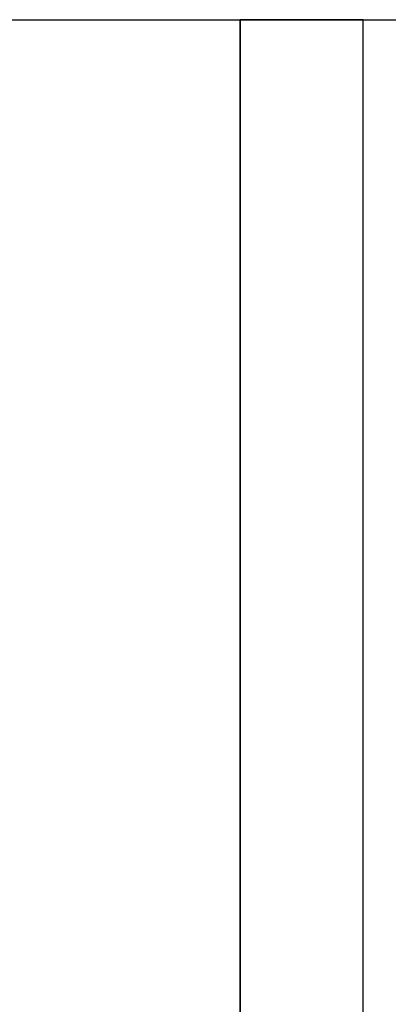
# Model space of a CAD drawing. Header units: metres. Extents: x 391.1 to 427.5, y 12.7 to 28.4.
# Tile 206 of 240: x 412.328 to 412.627, y 23.351 to 24.151. Entities that reach past the tile are written whole.
import ezdxf

# ---------------------------------------------------------------- set-up
doc = ezdxf.new("R2010")
doc.units = ezdxf.units.M
doc.layers.add('A-WALL-____-MCUT', color=7, linetype='Continuous', lineweight=25)
doc.layers.add('A-WALL-____-OTLN', color=7, linetype='Continuous', lineweight=25)

# ---------------------------------------------------------------- blocks, each defined once
blk = doc.blocks.new('Family - Evans P-1-153354-01_ENLLUMENAT_PS1')
at = {"layer": 'A-WALL-____-MCUT', "color": 253, "true_color": 0xaaaaaa}
for p, q in [((3.32, 0.1), (1.47026, 0.1)), ((3.32, 0), (3.32, 0.1)), ((1.47026, 0), (3.32, 0))]:
    blk.add_line(p, q, dxfattribs=at)
at = {"layer": 'A-WALL-____-OTLN', "color": 253, "true_color": 0xaaaaaa}
for p, q in [((1.47026, 0.1), (3.32, 0.1)), ((3.32, 0.1), (3.32, 0)), ((1.47026, 0), (3.32, 0))]:
    blk.add_line(p, q, dxfattribs=at)
at = {"layer": 'A-WALL-____-OTLN', "color": 253, "lineweight": 18, "true_color": 0xaaaaaa}
blk.add_line((0, 0), (3.32, 0), dxfattribs=at)
blk = doc.blocks.new('Family - Evans P-1-153476-01_ENLLUMENAT_PS1')
at = {"layer": 'A-WALL-____-MCUT', "color": 253, "true_color": 0xaaaaaa}
blk.add_line((6.06326, 0.15), (0, 0.15), dxfattribs=at)
at = {"layer": 'A-WALL-____-OTLN', "color": 253, "true_color": 0xaaaaaa}
blk.add_line((6.06326, 0.15), (0, 0.15), dxfattribs=at)
blk = doc.blocks.new('LONDR55-XX_ZZ-ARQ-CAA-M3D-Londres55_ifc-1-01_ENLLUMENAT_PS1')
at = {"layer": 'A-WALL-____-OTLN', "color": 253, "lineweight": 18, "true_color": 0xaaaaaa}
for name, p, rotation in [('Family - Evans P-1-153476-01_ENLLUMENAT_PS1', (414.15645, 24.30074), 180), ('Family - Evans P-1-153354-01_ENLLUMENAT_PS1', (412.60645, 20.83074), 90)]:
    blk.add_blockref(name, p, dxfattribs=dict(at, rotation=rotation))

msp = doc.modelspace()

# ---------------------------------------------------------------- block references
at = {"lineweight": 5}
msp.add_blockref('LONDR55-XX_ZZ-ARQ-CAA-M3D-Londres55_ifc-1-01_ENLLUMENAT_PS1', (0, 0), dxfattribs=at)

doc.saveas('drawing.dxf')
